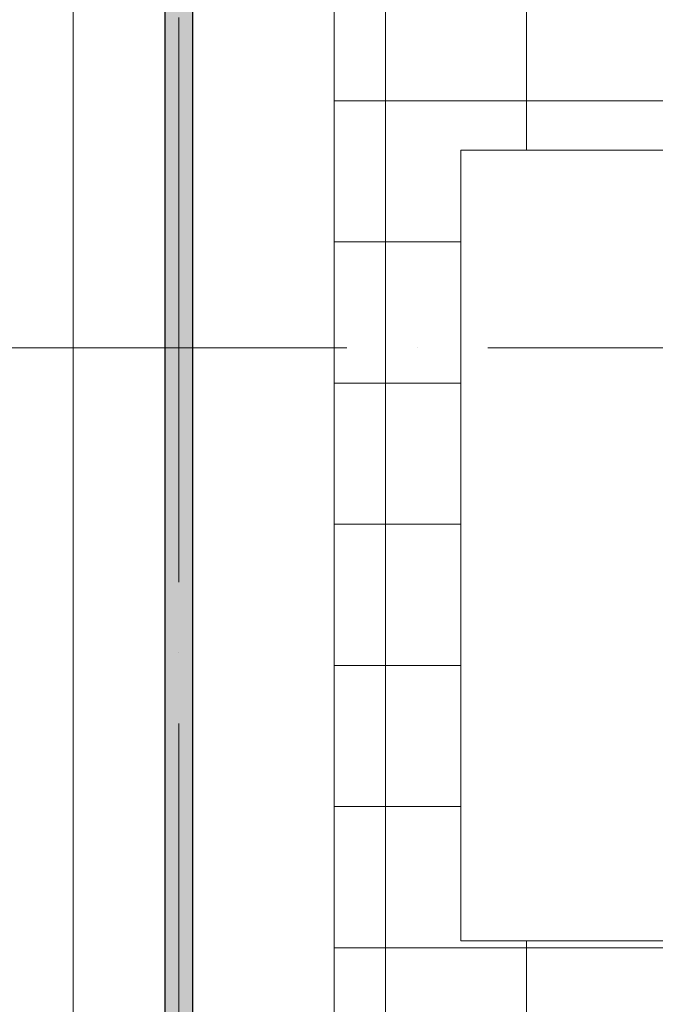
# Model space of a CAD drawing. Header units: millimetres. Extents: x -30540 to 150652, y -11730 to 123410.
# Tile 15 of 113: x -14593 to -10087, y 60600 to 67575. Entities that reach past the tile are written whole.
import ezdxf

# ---------------------------------------------------------------- set-up
doc = ezdxf.new("R2010")
doc.units = ezdxf.units.MM
doc.linetypes.add('ADSK_Линия сетки', pattern=[5000, 4000, -500, 0, -500])
for name, color, linetype, lineweight in [('A-FLOR-____-OTLN', 7, 'Continuous', 18), ('A-ROOF-____-OTLN', 7, 'Continuous', 18), ('A-ROOF-____-PATT', 7, 'Continuous', 18), ('A-WALL-____-MCUT', 7, 'Continuous', 40), ('A-WALL-____-PATT', 7, 'Continuous', 40), ('S-GRID-____-OTLN', 7, 'Continuous', 9)]:
    doc.layers.add(name, color=color, linetype=linetype, lineweight=lineweight)

# ---------------------------------------------------------------- blocks, each defined once
blk = doc.blocks.new('Наметкина 10_РД_АР_К1_отсоединено_rvt-1-Кровля ЭЛ')
at = {"layer": 'A-ROOF-____-PATT', "lineweight": 5, "true_color": 0xd2d2d2}
h = blk.add_hatch(dxfattribs=at)
h.set_pattern_fill('FP_6', color=254, style=0, pattern_type=2)
h.set_pattern_definition([(0, (0, 0), (0, 1000), []), (90, (0, 0), (-1000, 6e-14), [])])
h.paths.add_polyline_path([(-4928.5, 32164), (8725.3, 32164), (8725.3, 43350), (935.3, 43350), (935.3, 54289), (-1644.7, 54289), (-1644.7, 60150), (-464.7, 60150), (-464.7, 69650), (1013.8, 69650), (1012.3, 81278.5), (-1636.2, 81278.5), (-1636.2, 86641.5), (-564.7, 86641.5), (-564.7, 91950), (655.3, 91950), (655.3, 88074), (1555.3, 88074), (1555.3, 91850), (4135.3, 91850), (4135.3, 88074), (5035.3, 88074), (5035.3, 92950), (-11844.7, 92950), (-11844.7, 87234), (-10944.7, 87234), (-10944.7, 91950), (-8944.7, 91950), (-8944.7, 89950), (-8964.7, 89950), (-8964.7, 81980), (-13264.7, 81980), (-13264.7, 80980), (-7964.7, 80980), (-7964.7, 86374), (-6114.7, 86374), (-6114.7, 91950), (-1664.7, 91950), (-1664.7, 87470), (-2464.7, 87470), (-2464.7, 85540), (-4939.3, 85540), (-4939.3, 83313.9), (-4582.2, 83520), (-4577.2, 83511.3), (-4939.3, 83302.3), (-4939.3, 83171.5), (-3443.5, 83171.5), (-4032.2, 83511.3), (-4027.2, 83520), (-3423.5, 83171.5), (-2708.2, 83170), (-2708.2, 79971.5), (113.8, 79971.5), (113.8, 79650), (135.3, 79650), (135.3, 79350), (113.8, 79350), (113.8, 72890), (-2634.7, 72890), (-2634.7, 77050), (-12364.7, 77050), (-12364.7, 60150), (-3984.5, 60150), (-3984.5, 61050), (-11464.7, 61050), (-11464.7, 66650), (-10005.7, 66650), (-10005.7, 67499.8), (-9905.7, 67499.8), (-9905.7, 66650), (-8064.7, 66650), (-8064.7, 71650), (-8964.7, 71650), (-8964.7, 67650), (-11464.7, 67650), (-11464.7, 76050), (-3634.7, 76050), (-3634.7, 71890), (-1464.7, 71890), (-1464.7, 61050), (-3884.5, 61050), (-3884.5, 60150), (-2644.7, 60150), (-2644.7, 56441.5), (-2423.2, 56439.9), (-2423.2, 55268.5), (-2644.7, 55268.5), (-2644.7, 54289), (-3224.7, 54289), (-3224.3, 49541.5), (-2224.7, 49541.5), (-2224.7, 53389), (-164.7, 53389), (-164.7, 43954), (-5124.7, 43954), (-5123.2, 43431.5), (-5073.2, 43431.5), (-5073.2, 41668.5), (-5124.7, 41668.5), (-5124.7, 40650), (-3749.7, 40650), (-3749.7, 42500), (-3326.2, 42500), (-3304.7, 42521.5), (5456.8, 42521.5), (5456.8, 42500), (7825.3, 42500), (7825.3, 33064), (-5614.7, 33064), (-5614.7, 35439), (-2114.7, 35439), (-2114.7, 36339), (-6514.7, 36339), (-6514.7, 33064), (-11464.7, 33064), (-11464.7, 38676.9), (-8114.7, 38676.9), (-8114.7, 39950), (-11064.7, 39950), (-11062.7, 41950), (-8114.7, 41949), (-8114.7, 46108.5), (-5124.7, 46108.5), (-5124.7, 43980), (-4214.7, 43980), (-4214.7, 47208.5), (-6206.2, 47208.5), (-6206.2, 47964), (-9014.7, 47964), (-9015.7, 42949), (-11464.7, 42949), (-11464.7, 55136), (-12364.7, 55136), (-12364.7, 32164)])
at = {"layer": 'A-WALL-____-PATT', "lineweight": 5, "true_color": 0xaaaaaa}
h = blk.add_hatch(dxfattribs=at)
h.set_pattern_fill('FP_1', color=253, style=0, pattern_type=2)
h.set_pattern_definition([(45, (0, 0), (-228.0985, 228.0985), []), (45, (228.1, 0), (-228.0985, 228.0985), [403.225, -80.645, 6.706, -73.939])])
h.paths.add_polyline_path([(-13364.7, 28050), (-13364.7, 76900), (-13564.7, 76900), (-13564.7, 28050)])
at = {"layer": 'A-FLOR-____-OTLN', "color": 253, "lineweight": 13, "true_color": 0xaaaaaa}
blk.add_line((-14214.7, 94800), (-14214.7, 27400), dxfattribs=at)
at = {"layer": 'A-ROOF-____-OTLN', "color": 253, "lineweight": 13, "true_color": 0xaaaaaa}
for p, q in [((-12364.7, 77050), (-12364.7, 60150)), ((-11464.7, 61050), (-11464.7, 66650)), ((-11464.7, 66650), (-10005.7, 66650)), ((-3984.5, 61050), (-11464.7, 61050))]:
    blk.add_line(p, q, dxfattribs=at)
at = {"layer": 'A-WALL-____-MCUT', "color": 253, "lineweight": 30, "true_color": 0xaaaaaa}
for p, q in [((-13564.7, 76900), (-13564.7, 28050)), ((-13364.7, 28250), (-13364.7, 76900))]:
    blk.add_line(p, q, dxfattribs=at)

msp = doc.modelspace()

# ---------------------------------------------------------------- linework, layer by layer
at = {"layer": 'S-GRID-____-OTLN', "color": 253, "linetype": 'ADSK_Линия сетки', "true_color": 0xaaaaaa}
for p, q in [((-13464.7, 23589.3), (-13464.7, 98105.9)), ((17726.8, 65250), (-28904.3, 65250))]:
    msp.add_line(p, q, dxfattribs=at)

# ---------------------------------------------------------------- block references
at = {"lineweight": 5}
msp.add_blockref('Наметкина 10_РД_АР_К1_отсоединено_rvt-1-Кровля ЭЛ', (0, 0), dxfattribs=at)

doc.saveas('drawing.dxf')
